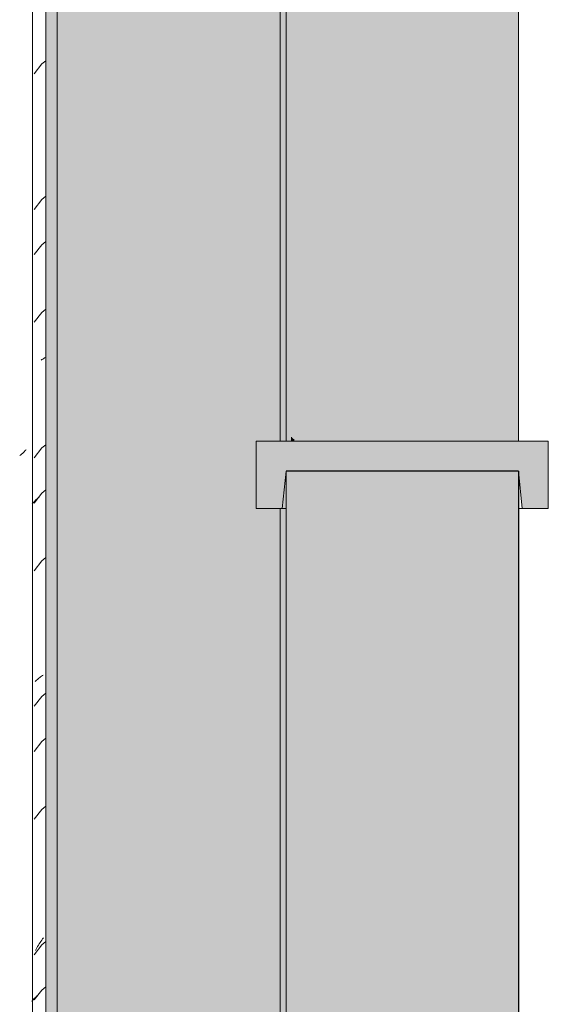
# Model space of a CAD drawing. Header units: metres. Extents: x 10.2 to 107.4, y -18.3 to 5.6.
# Tile 92 of 256: x 17.902 to 18.255, y 3.294 to 3.951. Entities that reach past the tile are written whole.
import ezdxf

# ---------------------------------------------------------------- set-up
doc = ezdxf.new("R2010")
doc.units = ezdxf.units.M
doc.layers.add('A-DETL', color=7, linetype='Continuous', lineweight=5, true_color=0x00a600)
for name, color, linetype, lineweight in [('A-GLAZ-CWMG', 7, 'Continuous', 5), ('A-ROOF', 7, 'Continuous', 5), ('A-ROOF-OTLN', 7, 'Continuous', 5), ('A-ROOF-PATT', 7, 'Continuous', 5), ('I-WALL', 7, 'Continuous', 5)]:
    doc.layers.add(name, color=color, linetype=linetype, lineweight=lineweight)

# ---------------------------------------------------------------- blocks, each defined once
blk = doc.blocks.new('FP_62-FACHADA 03')
at = {"layer": 'A-GLAZ-CWMG', "color": 9, "true_color": 0xc0c0c0}
for p, q in [((17.90264, 3.66077), (17.90217, 3.66041)), ((17.90311, 3.66114), (17.90264, 3.66077)), ((17.90357, 3.66151), (17.90311, 3.66114)), ((17.90402, 3.6619), (17.90357, 3.66151)), ((17.90445, 3.66229), (17.90402, 3.6619)), ((17.90487, 3.66269), (17.90445, 3.66229)), ((17.90528, 3.66309), (17.90487, 3.66269)), ((17.90568, 3.66351), (17.90528, 3.66309)), ((17.90607, 3.66393), (17.90568, 3.66351)), ((17.90645, 3.66436), (17.90607, 3.66393))]:
    blk.add_line(p, q, dxfattribs=at)
blk = doc.blocks.new('FP_63-FACHADA 03')
at = {"layer": 'A-GLAZ-CWMG', "color": 9, "true_color": 0xc0c0c0}
for p, q in [((17.91956, 3.9239), (17.91703, 3.92172)), ((17.91703, 3.92172), (17.9118, 3.91512)), ((17.91703, 3.83129), (17.9118, 3.8247)), ((17.91956, 3.83347), (17.91703, 3.83129)), ((17.91703, 3.80115), (17.9118, 3.79455)), ((17.91956, 3.80333), (17.91703, 3.80115)), ((17.91956, 3.75811), (17.91703, 3.75594)), ((17.91703, 3.75594), (17.9118, 3.74934)), ((17.9176, 3.72483), (17.91821, 3.7252)), ((17.91821, 3.7252), (17.91882, 3.72557)), ((17.91882, 3.72557), (17.91944, 3.72592)), ((17.91644, 3.72404), (17.91701, 3.72444)), ((17.91701, 3.72444), (17.9176, 3.72483)), ((17.91956, 3.66768), (17.91703, 3.66551)), ((17.91703, 3.66551), (17.9118, 3.65891)), ((17.91703, 3.63537), (17.9118, 3.62877)), ((17.91956, 3.63754), (17.91703, 3.63537)), ((17.91052, 3.62811), (17.91095, 3.62862)), ((17.91095, 3.62862), (17.91139, 3.62912)), ((17.91139, 3.62912), (17.91184, 3.62962)), ((17.91184, 3.62962), (17.9123, 3.6301)), ((17.9123, 3.6301), (17.91278, 3.63058)), ((17.91278, 3.63058), (17.91328, 3.63105)), ((17.91328, 3.63105), (17.91378, 3.63151)), ((17.91378, 3.63151), (17.9143, 3.63196)), ((17.9143, 3.63196), (17.91483, 3.6324)), ((17.91483, 3.6324), (17.91538, 3.63283)), ((17.91703, 3.59015), (17.9118, 3.58355)), ((17.91956, 3.59233), (17.91703, 3.59015)), ((17.91247, 3.5097), (17.91296, 3.51017)), ((17.91296, 3.51017), (17.91345, 3.51064)), ((17.91345, 3.51064), (17.91396, 3.51109)), ((17.91396, 3.51109), (17.91449, 3.51154)), ((17.91449, 3.51154), (17.91502, 3.51198)), ((17.91502, 3.51198), (17.91557, 3.5124)), ((17.91557, 3.5124), (17.91613, 3.51282)), ((17.91613, 3.51282), (17.9167, 3.51322)), ((17.9167, 3.51322), (17.91729, 3.51362)), ((17.91729, 3.51362), (17.91788, 3.514)), ((17.91956, 3.5019), (17.91703, 3.49972)), ((17.91703, 3.49972), (17.9118, 3.49312)), ((17.91703, 3.46958), (17.9118, 3.46298)), ((17.91956, 3.47176), (17.91703, 3.46958)), ((17.91703, 3.42437), (17.9118, 3.41777)), ((17.91956, 3.42654), (17.91703, 3.42437)), ((17.91688, 3.33709), (17.91747, 3.33791)), ((17.91747, 3.33791), (17.91807, 3.33872)), ((17.91703, 3.33394), (17.9118, 3.32734)), ((17.91262, 3.33014), (17.91311, 3.33104)), ((17.91311, 3.33104), (17.91361, 3.33194)), ((17.91361, 3.33194), (17.91413, 3.33282)), ((17.91413, 3.33282), (17.91465, 3.33369)), ((17.91465, 3.33369), (17.91519, 3.33456)), ((17.91519, 3.33456), (17.91574, 3.33541)), ((17.91574, 3.33541), (17.91631, 3.33625)), ((17.91631, 3.33625), (17.91688, 3.33709)), ((17.91956, 3.33611), (17.91703, 3.33394)), ((17.91956, 3.30597), (17.91703, 3.3038)), ((17.91164, 3.29783), (17.91213, 3.29835)), ((17.91703, 3.3038), (17.9118, 3.2972)), ((17.91213, 3.29835), (17.91263, 3.29886)), ((17.91263, 3.29886), (17.91315, 3.29936)), ((17.91315, 3.29936), (17.91369, 3.29985)), ((17.91026, 3.29621), (17.91071, 3.29676)), ((17.91071, 3.29676), (17.91117, 3.2973)), ((17.91117, 3.2973), (17.91164, 3.29783))]:
    blk.add_line(p, q, dxfattribs=at)
blk = doc.blocks.new('Rectangular Mullion - Telha Fibrocimento - Ondulada-V51-FACHADA 03')
at = {"layer": 'A-GLAZ-CWMG'}
blk.add_line((17.91077, 2.77941), (17.91077, 4.13466), dxfattribs=at)
for name in ['FP_63-FACHADA 03', 'FP_62-FACHADA 03']:
    blk.add_blockref(name, (0, 0), dxfattribs=at)
blk = doc.blocks.new('RUFO_1_ - RUFO_1_-1923193-FACHADA 03')
at = {"layer": 'A-ROOF-PATT', "true_color": 0xc0c0c0}
blk.add_hatch(color=9, dxfattribs=at).paths.add_polyline_path([(18.25504, 3.625), (18.25504, 3.67), (18.06004, 3.67), (18.06004, 3.625), (18.07741, 3.625), (18.08004, 3.65), (18.23504, 3.65), (18.23767, 3.625)])
at = {"layer": 'A-ROOF'}
for p, q in [((18.25504, 3.67), (18.06004, 3.67)), ((18.06004, 3.67), (18.06004, 3.625)), ((18.25504, 3.625), (18.25504, 3.67)), ((18.07741, 3.625), (18.08004, 3.65)), ((18.08004, 3.65), (18.23504, 3.65)), ((18.23504, 3.65), (18.23767, 3.625)), ((18.06004, 3.625), (18.07741, 3.625)), ((18.23767, 3.625), (18.25504, 3.625))]:
    blk.add_line(p, q, dxfattribs=at)

msp = doc.modelspace()

# ---------------------------------------------------------------- hatches: boundary and pattern name
at = {"layer": 'A-ROOF-PATT', "true_color": 0x919191}
h = msp.add_hatch(color=252, dxfattribs=at)
h.paths.add_polyline_path([(18.07604, 2.92109), (18.08004, 2.92513), (18.08004, 3.65), (18.07741, 3.625), (18.07604, 3.625), (18.07604, 2.98442)])
h.paths.add_polyline_path([(18.0837, 3.67), (18.0837, 3.67281), (18.08091, 3.67)])
h.paths.add_polyline_path([(18.08004, 3.67), (18.08004, 4.22788), (18.07604, 4.22371), (18.07604, 3.67)])
for points in [[(17.91956, 2.86397), (17.92721, 2.87171), (17.92721, 4.17416), (17.92521, 4.17214), (17.92487, 4.14981), (17.92284, 4.14817), (17.91956, 4.14817), (17.91956, 2.98442)], [(18.03153, 2.87171), (18.07604, 2.87171), (18.07604, 3.625), (18.06004, 3.625), (18.06004, 3.67), (18.07604, 3.67), (18.07604, 4.17416), (17.92721, 4.17416), (17.92721, 2.87171)], [(18.0837, 3.67), (18.08511, 3.67), (18.08511, 3.67138), (18.0837, 3.67281)]]:
    msp.add_hatch(color=252, dxfattribs=at).paths.add_polyline_path(points)
at = {"layer": 'I-WALL', "true_color": 0xdbcc9e}
for points in [[(18.08091, 3.67), (18.0837, 3.67281), (18.08511, 3.67138), (18.08511, 3.67), (18.23504, 3.67), (18.23504, 4.25), (18.08004, 4.25), (18.08004, 3.67)], [(18.23504, 2.68), (18.23504, 3.65), (18.08004, 3.65), (18.08004, 2.68), (18.20489, 2.68)]]:
    msp.add_hatch(color=9, dxfattribs=at).paths.add_polyline_path(points)

# ---------------------------------------------------------------- linework, layer by layer
at = {"layer": 'A-DETL', "color": 7, "lineweight": 15}
for p, q in [((18.25504, 3.67), (18.06004, 3.67)), ((18.06004, 3.67), (18.06004, 3.625)), ((18.25504, 3.625), (18.25504, 3.67)), ((18.08004, 3.65), (18.08004, 2.80421)), ((18.06004, 3.625), (18.08004, 3.625)), ((18.23504, 3.625), (18.25504, 3.625))]:
    msp.add_line(p, q, dxfattribs=at)
at = {"layer": 'A-DETL', "color": 7, "lineweight": 25}
for q in [(18.08004, 3.65), (18.23504, -0.11)]:
    msp.add_line((18.23504, 3.65), q, dxfattribs=at)
at = {"layer": 'A-ROOF-OTLN'}
for p, q in [((18.07604, 4.22384), (18.07604, 3.67)), ((17.92721, 4.17446), (17.92721, 2.87171)), ((17.91956, 4.14817), (17.91956, 2.86397)), ((18.0837, 3.67281), (18.0837, 3.67)), ((18.08511, 3.67138), (18.08511, 3.67)), ((18.07604, 3.625), (18.07604, 2.87171))]:
    msp.add_line(p, q, dxfattribs=at)
at = {"layer": 'I-WALL'}
for p, q in [((18.08004, 3.67), (18.08004, 4.25)), ((18.23504, 4.25), (18.23504, 3.67)), ((18.08004, 2.80421), (18.08004, 3.65)), ((18.23504, 3.65), (18.08004, 3.65)), ((18.23504, 3.65), (18.23504, 2.68))]:
    msp.add_line(p, q, dxfattribs=at)

# ---------------------------------------------------------------- block references
at = {"layer": 'A-GLAZ-CWMG'}
msp.add_blockref('Rectangular Mullion - Telha Fibrocimento - Ondulada-V51-FACHADA 03', (0, 0), dxfattribs=at)
at = {"layer": 'A-ROOF'}
msp.add_blockref('RUFO_1_ - RUFO_1_-1923193-FACHADA 03', (0, 0), dxfattribs=at)

doc.saveas('drawing.dxf')
